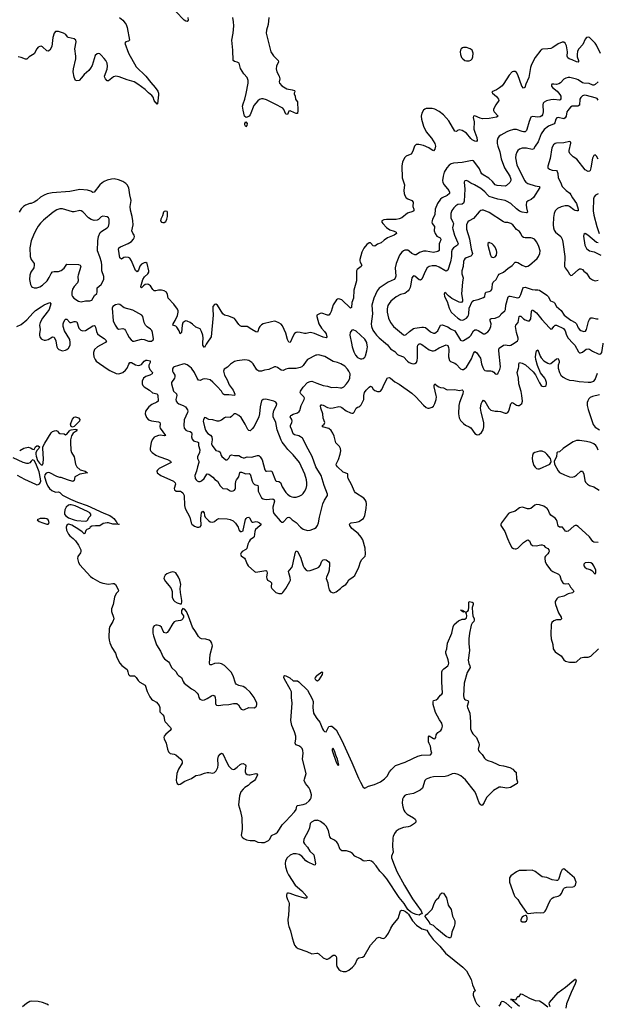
# Model space of a CAD drawing. Header units: inches. Extents: x 884691 to 1028259, y 526745 to 653629.
# Tile 116 of 241: x 955850 to 963919, y 610764 to 624518. Entities that reach past the tile are written whole.
import ezdxf

# ---------------------------------------------------------------- set-up
doc = ezdxf.new("R2010")
doc.units = ezdxf.units.IN
doc.header["$MEASUREMENT"] = 0
for name, color, linetype in [('A9651', 7, 'Continuous'), ('A9652', 7, 'Continuous'), ('A9661', 7, 'Continuous'), ('A9662', 7, 'Continuous')]:
    doc.layers.add(name, color=color, linetype=linetype)

msp = doc.modelspace()

# ---------------------------------------------------------------- linework, layer by layer
at = {"layer": 'A9651', "color": 6}
for points, elevation in [([(956361, 620000), (956370, 619946), (956377, 619930), (956398, 619910), (956450, 619893), (956490, 619902), (956510, 619911), (956530, 619928), (956553, 619970), (956556, 620000)], 2200), ([(957032, 620000), (956938, 619950), (956896, 619910), (956881, 619870), (956880, 619850), (956887, 619810), (956904, 619770), (956920, 619750), (957070, 619642), (957110, 619618), (957197, 619577), (957230, 619572), (957250, 619575), (957290, 619591), (957330, 619623), (957350, 619651), (957374, 619706), (957390, 619729), (957410, 619729), (957470, 619697), (957510, 619689), (957530, 619692), (957550, 619703), (957590, 619748), (957610, 619764), (957630, 619764), (957671, 619751), (957672, 619730), (957656, 619690), (957655, 619670), (957670, 619630), (957705, 619590), (957702, 619570), (957668, 619552), (957610, 619532), (957581, 619510), (957560, 619470), (957561, 619430), (957568, 619410), (957587, 619387), (957663, 619343), (957704, 619304), (957771, 619290), (957778, 619270), (957785, 619195), (957784, 619190), (957766, 619174), (957696, 619144), (957652, 619110), (957608, 619050), (957605, 619010), (957622, 618962), (957650, 618927), (957690, 618912), (957790, 618901), (957807, 618890), (957811, 618871), (957809, 618830), (957814, 618810), (957885, 618710), (957874, 618706), (957812, 618712), (957790, 618709), (957750, 618697), (957730, 618685), (957702, 618650), (957686, 618610), (957671, 618531), (957673, 618510), (957682, 618490), (957701, 618470), (957753, 618433), (957794, 618414), (957916, 618376), (957959, 618350), (957967, 618330), (957798, 618250), (957773, 618227), (957767, 618210), (957772, 618190), (957823, 618150), (958000, 618070), (958020, 618050), (958025, 618030), (958010, 617970), (958012, 617950), (958034, 617934), (958095, 617930), (958110, 617924), (958130, 617907), (958149, 617869), (958154, 617730), (958163, 617690), (958229, 617570), (958244, 617490), (958256, 617470), (958290, 617444), (958329, 617431), (958351, 617429), (958370, 617433), (958387, 617450), (958381, 617550), (958384, 617590), (958390, 617629), (958410, 617651), (958427, 617630), (958434, 617590), (958443, 617570), (958490, 617518), (958510, 617503), (958550, 617500), (958570, 617506), (958604, 617536), (958632, 617548), (958750, 617543), (958790, 617536), (958830, 617516), (958864, 617484), (958901, 617430), (958911, 617390), (958930, 617369), (958950, 617368), (958970, 617379), (958974, 617386), (959006, 617534), (959013, 617550), (959030, 617566), (959050, 617567), (959059, 617559), (959090, 617507), (959101, 617501), (959110, 617498), (959150, 617506), (959170, 617503), (959199, 617490), (959222, 617470), (959208, 617450), (959170, 617421), (959146, 617394), (959136, 617370), (959124, 617296), (959115, 617285), (959070, 617250), (959056, 617230), (959035, 617190), (959025, 617130), (959010, 617116), (958960, 617090), (958944, 617070), (958936, 617050), (958943, 617030), (958990, 616996), (959002, 616982), (959029, 616910), (959043, 616890), (959130, 616808), (959150, 616802), (959290, 616823), (959298, 616818), (959304, 616810), (959308, 616790), (959300, 616730), (959303, 616710), (959312, 616690), (959350, 616669), (959367, 616650), (959362, 616590), (959371, 616571), (959430, 616516), (959470, 616501), (959510, 616504), (959525, 616515), (959567, 616573), (959626, 616670), (959631, 616690), (959630, 616727), (959609, 616790), (959607, 616810), (959617, 616830), (959650, 616866), (959660, 616890), (959686, 616994), (959701, 617079), (959710, 617100), (959730, 617089), (959772, 617012), (959808, 616890), (959822, 616862), (959850, 616829), (959870, 616820), (959910, 616822), (960000, 616858)], 2200), ([(958463, 620000), (958454, 619986), (958430, 619940), (958409, 619970), (958407, 620000)], 2200), ([(960000, 619833), (959988, 619832), (959870, 619772), (959850, 619750), (959812, 619688), (959791, 619669), (959770, 619659), (959710, 619645), (959605, 619645), (959570, 619637), (959530, 619619), (959502, 619622), (959450, 619658), (959430, 619668), (959410, 619669), (959330, 619633), (959270, 619623), (959230, 619609), (959190, 619608), (959165, 619625), (959111, 619710), (959093, 619730), (959050, 619757), (959030, 619764), (958990, 619768), (958890, 619753), (958850, 619741), (958795, 619705), (958755, 619665), (958705, 619635), (958695, 619610), (958711, 619550), (958748, 619488), (958776, 619416), (958830, 619342), (958846, 619310), (958854, 619286), (958850, 619269), (958770, 619279), (958710, 619278), (958702, 619282), (958690, 619292), (958667, 619330), (958610, 619394), (958550, 619455), (958510, 619485), (958470, 619498), (958430, 619503), (958410, 619498), (958370, 619479), (958350, 619482), (958330, 619511), (958290, 619589), (958250, 619648), (958229, 619669), (958190, 619697), (958150, 619709), (958130, 619708), (958010, 619670), (957998, 619662), (957989, 619651), (957985, 619635), (957986, 619610), (957992, 619590), (958016, 619550), (958019, 619530), (958012, 619510), (957973, 619450), (957971, 619430), (957998, 619330), (958040, 619290), (958046, 619270), (958033, 619213), (958037, 619190), (958049, 619170), (958071, 619151), (958133, 619130), (958168, 619108), (958193, 619070), (958197, 619050), (958193, 619030), (958146, 618930), (958142, 618850), (958149, 618810), (958170, 618784), (958190, 618774), (958230, 618766), (958251, 618751), (958256, 618730), (958252, 618690), (958259, 618659), (958277, 618637), (958290, 618630), (958330, 618623), (958346, 618610), (958350, 618570), (958367, 618510), (958361, 618470), (958332, 618410), (958333, 618390), (958351, 618350), (958354, 618330), (958332, 618270), (958319, 618210), (958297, 618150), (958301, 618110), (958313, 618090), (958330, 618075), (958350, 618068), (958370, 618069), (958390, 618077), (958425, 618110), (958464, 618170), (958470, 618176), (958490, 618170), (958547, 618127), (958576, 618096), (958615, 618070), (958650, 618008), (958677, 617977), (958690, 617969), (958750, 617964), (958790, 617936), (958810, 617930), (958830, 617935), (958850, 617946), (958859, 617961), (958864, 617976), (958864, 618030), (958870, 618070), (958881, 618090), (958913, 618130), (958926, 618194), (958930, 618198), (958950, 618196), (959010, 618176), (959057, 618177), (959070, 618169), (959076, 618156), (959098, 618070), (959110, 618042), (959130, 618024), (959178, 618010), (959183, 617990), (959182, 617930), (959230, 617840), (959250, 617825), (959270, 617818), (959295, 617815), (959384, 617824), (959405, 617810), (959411, 617790), (959385, 617710), (959390, 617650), (959402, 617622), (959490, 617516), (959510, 617497), (959530, 617499), (959590, 617564), (959610, 617568), (959630, 617557), (959657, 617530), (959713, 617493), (959775, 617430), (959810, 617403), (959870, 617383), (959910, 617387), (959970, 617411), (959990, 617425), (960000, 617438)], 2300), ([(960000, 618248), (959987, 618270), (959938, 618418), (959852, 618572), (959821, 618641), (959800, 618670), (959773, 618693), (959750, 618703), (959690, 618717), (959670, 618734), (959653, 618790), (959632, 618830), (959632, 618850), (959652, 618890), (959657, 618910), (959651, 618931), (959630, 618970), (959638, 618990), (959645, 618995), (959670, 619008), (959733, 619027), (959755, 619045), (959762, 619058), (959780, 619130), (959826, 619210), (959829, 619230), (959821, 619250), (959778, 619290), (959769, 619310), (959772, 619330), (959810, 619386), (959870, 619448), (959910, 619465), (959930, 619467), (960000, 619441)], 2300), ([(955850, 618501), (955909, 618531), (955970, 618546), (955999, 618539), (956025, 618525), (956030, 618517), (956050, 618512), (956069, 618550), (956090, 618563), (956110, 618566), (956126, 618550), (956119, 618530), (956096, 618504), (956077, 618470), (956074, 618450), (956080, 618420), (956101, 618361), (956125, 618325), (956150, 618300), (956170, 618299), (956179, 618321), (956183, 618383), (956173, 618527), (956175, 618550), (956199, 618601), (956290, 618745), (956310, 618765), (956335, 618775), (956358, 618778), (956378, 618770), (956391, 618751), (956410, 618738), (956469, 618731), (956490, 618721), (956510, 618728), (956544, 618776), (956556, 618784), (956570, 618790), (956630, 618798), (956653, 618793), (956638, 618770), (956599, 618741), (956575, 618705), (956562, 618650), (956558, 618610), (956564, 618504), (956575, 618474), (956611, 618410), (956630, 618310), (956647, 618270), (956696, 618230), (956764, 618210), (956799, 618190), (956692, 618168), (956638, 618142), (956622, 618130), (956610, 618081), (956591, 618069), (956520, 618090), (956430, 618124), (956410, 618124), (956370, 618137), (956270, 618188), (956249, 618191), (956219, 618181), (956201, 618159), (956196, 618130), (956223, 618043), (956242, 618002), (956268, 617968), (956301, 617941), (956350, 617917), (956390, 617924), (956400, 617920), (956413, 617913), (956450, 617876), (956562, 617822), (956658, 617778), (956792, 617730), (957024, 617624), (957110, 617590), (957144, 617570), (957165, 617550), (957199, 617510), (957217, 617477), (957239, 617470), (957230, 617465), (957193, 617473), (957150, 617472), (957092, 617488), (957070, 617490), (957018, 617482), (956970, 617449), (956910, 617448), (956859, 617441), (956833, 617427), (956826, 617410), (956786, 617394), (956776, 617384), (956761, 617339), (956750, 617337), (956723, 617363), (956676, 617396), (956577, 617457), (956550, 617468), (956530, 617469), (956510, 617459), (956497, 617430), (956506, 617386), (956533, 617330), (956550, 617310), (956599, 617270), (956630, 617238), (956670, 617178), (956705, 617110), (956706, 617090), (956699, 617070), (956663, 617017), (956658, 616990), (956670, 616936), (956690, 616903), (956840, 616740), (956870, 616715), (956970, 616662), (957010, 616647), (957090, 616634), (957150, 616644), (957170, 616643), (957190, 616630), (957230, 616550), (957228, 616530), (957200, 616500), (957175, 616450), (957156, 616350), (957133, 616287), (957134, 616250), (957160, 616170), (957163, 616150), (957150, 616111), (957110, 616043), (957101, 616010), (957093, 615890), (957099, 615850), (957111, 615811), (957137, 615750), (957189, 615670), (957209, 615609), (957249, 615530), (957275, 615495), (957350, 615439), (957362, 615410), (957370, 615369), (957390, 615350), (957455, 615350), (957479, 615330), (957507, 615287), (957530, 615263), (957601, 615221), (957630, 615133), (957670, 615060), (957690, 615028), (957710, 615012), (957762, 614982), (957798, 614938), (957808, 614910), (957809, 614850), (957849, 614809), (957862, 614790), (957874, 614730), (957882, 614710), (957955, 614630), (957964, 614610), (957954, 614590), (957890, 614536), (957870, 614511), (957864, 614490), (957866, 614470), (957898, 614410), (957913, 614330), (957930, 614289), (957950, 614269), (958010, 614260), (958030, 614250), (958102, 614190), (958117, 614170), (958122, 614150), (958118, 614130), (958068, 614050), (958047, 613990), (958037, 613890), (958039, 613870), (958050, 613846), (958070, 613836), (958090, 613841), (958157, 613883), (958250, 613917), (958310, 613960), (958370, 613968), (958430, 613991), (958470, 614001), (958490, 614003), (958550, 613993), (958570, 614003), (958594, 614026), (958616, 614070), (958621, 614110), (958616, 614190), (958629, 614230), (958650, 614260), (958670, 614271), (958690, 614261), (958747, 614130), (958770, 614092), (958810, 614053), (958830, 614043), (958850, 614049), (958890, 614075), (958930, 614115), (958950, 614125), (958970, 614126), (959004, 614110), (959010, 614095), (958999, 614030), (959001, 614010), (959010, 613989), (959030, 613976), (959050, 613970), (959070, 613970), (959148, 613988), (959164, 613984), (959170, 613970), (959143, 613910), (959128, 613890), (959071, 613850), (959040, 613820), (958993, 613790), (958972, 613770), (958940, 613730), (958922, 613678), (958908, 613552), (958936, 613456), (958951, 613370), (958956, 613204), (958946, 613126), (958958, 613098), (958979, 613079), (959020, 613060), (959070, 613050), (959130, 613052), (959176, 613030), (959230, 613022), (959270, 613025), (959325, 613050), (959345, 613070), (959370, 613121), (959430, 613149), (959450, 613168), (959481, 613210), (959515, 613270), (959570, 613320), (959690, 613453), (959710, 613485), (959722, 613530), (959730, 613542), (959810, 613555), (959850, 613571), (959895, 613605), (959912, 613628), (959921, 613650), (959926, 613690), (959910, 613753), (959890, 613790), (959842, 613850), (959825, 613890), (959827, 613910), (959851, 613990), (959800, 614190), (959808, 614270), (959804, 614310), (959795, 614335), (959777, 614357), (959750, 614374), (959709, 614390), (959696, 614410), (959707, 614473), (959707, 614510), (959690, 614570), (959650, 614659), (959637, 614730), (959656, 614970), (959646, 615050), (959645, 615130), (959628, 615168), (959550, 615304), (959542, 615330), (959546, 615354), (959550, 615358), (959570, 615352), (959624, 615324), (959670, 615282), (959730, 615280), (959749, 615270), (959871, 615151), (959935, 615030), (959948, 614992), (959947, 614910), (959956, 614830), (959990, 614770), (960000, 614758)], 2100), ([(955814, 618154), (955919, 618099), (956070, 618028), (956090, 618022), (956110, 618025), (956126, 618034), (956138, 618050), (956144, 618070), (956142, 618102), (956120, 618200), (956077, 618317), (956050, 618361), (956030, 618368), (956010, 618351), (955994, 618326), (955970, 618316), (955950, 618317), (955899, 618330), (955758, 618398)], 2100), ([(960000, 615284), (959989, 615290), (959979, 615310), (959981, 615330), (960000, 615354)], 2100), ([(960000, 613333), (959967, 613330), (959925, 613310), (959909, 613290), (959897, 613230), (959884, 613190), (959820, 613070), (959817, 613030), (959830, 613003), (959870, 612959), (959902, 612902), (959957, 612850), (959964, 612830), (959981, 612730), (959979, 612710), (959970, 612705), (959870, 612752), (959846, 612770), (959790, 612833), (959754, 612854), (959710, 612867), (959670, 612865), (959630, 612846), (959586, 612810), (959561, 612770), (959557, 612730), (959564, 612684), (959586, 612610), (959607, 612570), (959698, 612430), (959791, 612351), (959862, 612270), (959861, 612250), (959855, 612245), (959830, 612244), (959703, 612283), (959627, 612313), (959603, 612317), (959590, 612316), (959582, 612310), (959576, 612290), (959578, 612270), (959590, 612230), (959610, 612190), (959614, 612170), (959603, 612010), (959594, 611950), (959599, 611890), (959609, 611850), (959634, 611790), (959656, 611690), (959678, 611618), (959690, 611590), (959710, 611563), (959742, 611542), (959861, 611501), (959930, 611469), (960000, 611476)], 2100), ([(956252, 610750), (956230, 610767), (956170, 610790), (956110, 610805), (956010, 610806), (955990, 610801), (955945, 610775), (955890, 610730)], 2100)]:
    msp.add_lwpolyline(points, dxfattribs=dict(at, elevation=elevation))
for points, elevation in [([(959290, 619219), (959250, 619213), (959230, 619195), (959208, 619112), (959202, 619010), (959191, 618970), (959126, 618834), (959099, 618801), (959070, 618776), (959050, 618778), (959035, 618795), (959000, 618870), (958942, 618962), (958910, 618991), (958870, 619010), (958850, 619012), (958835, 619005), (958810, 618974), (958790, 618961), (958730, 618965), (958710, 618958), (958670, 618924), (958630, 618910), (958610, 618910), (958550, 618928), (958490, 618934), (958465, 618945), (958450, 618957), (958430, 618963), (958417, 618930), (958415, 618910), (958430, 618830), (958445, 618785), (958459, 618759), (958479, 618739), (958516, 618716), (958532, 618692), (958538, 618650), (958531, 618591), (958539, 618570), (958590, 618502), (958631, 618491), (958650, 618478), (958666, 618430), (958676, 618416), (958730, 618371), (958750, 618369), (958770, 618391), (958790, 618430), (958810, 618440), (958850, 618431), (958910, 618428), (958950, 618405), (958970, 618398), (958990, 618399), (959030, 618413), (959090, 618407), (959170, 618430), (959190, 618428), (959210, 618410), (959235, 618370), (959273, 618230), (959290, 618213), (959300, 618210), (959350, 618215), (959371, 618211), (959423, 618083), (959433, 618073), (959470, 618066), (959494, 618054), (959519, 617990), (959570, 617912), (959589, 617890), (959630, 617860), (959650, 617851), (959673, 617847), (959710, 617850), (959756, 617864), (959790, 617882), (959810, 617899), (959830, 617927), (959851, 617970), (959860, 618010), (959863, 618050), (959856, 618090), (959832, 618170), (959757, 618330), (959670, 618439), (959595, 618515), (959556, 618570), (959516, 618616), (959502, 618642), (959447, 618790), (959427, 618890), (959392, 618970), (959390, 619010), (959401, 619059), (959439, 619130), (959441, 619150), (959430, 619175), (959402, 619190)], 2400), ([(956590, 618828), (956570, 618836), (956560, 618870), (956590, 618937), (956610, 618964), (956630, 618968), (956670, 618958), (956690, 618931), (956685, 618910), (956650, 618871), (956610, 618837)], 2100), ([(956550, 617742), (956530, 617737), (956501, 617710), (956481, 617670), (956474, 617630), (956478, 617610), (956490, 617592), (956530, 617557), (956611, 617529), (956650, 617520), (956766, 617514), (956790, 617519), (956802, 617530), (956818, 617562), (956844, 617590), (956843, 617610), (956828, 617630), (956799, 617650), (956625, 617725), (956570, 617741)], 2100), ([(956208, 617552), (956135, 617550), (956096, 617530), (956123, 617510), (956173, 617490), (956230, 617470), (956250, 617469), (956262, 617490), (956258, 617510), (956248, 617530), (956230, 617546)], 2100), ([(957990, 616804), (957950, 616795), (957905, 616775), (957883, 616757), (957866, 616730), (957865, 616710), (957888, 616670), (957940, 616610), (957966, 616570), (957978, 616530), (957982, 616450), (957997, 616410), (958018, 616390), (958050, 616372), (958090, 616357), (958110, 616359), (958116, 616384), (958115, 616405), (958095, 616515), (958094, 616570), (958099, 616630), (958088, 616690), (958069, 616730), (958029, 616790), (958010, 616801)], 2200), ([(958130, 616292), (958110, 616263), (958110, 616229), (958138, 616190), (958138, 616170), (958128, 616150), (958110, 616130), (958096, 616124), (958030, 616115), (958010, 616106), (957990, 616083), (957930, 615981), (957910, 615956), (957890, 615948), (957870, 615956), (957855, 615975), (957830, 616030), (957810, 616049), (957770, 616061), (957750, 616059), (957728, 616050), (957716, 616030), (957712, 616008), (957711, 615950), (957717, 615910), (957763, 615783), (957815, 615695), (957855, 615615), (957875, 615590), (957930, 615548), (957942, 615530), (957969, 615469), (958030, 615411), (958054, 615370), (958070, 615355), (958111, 615331), (958132, 615272), (958148, 615248), (958250, 615170), (958290, 615148), (958330, 615110), (958341, 615090), (958353, 615050), (958368, 615028), (958390, 615016), (958410, 615013), (958430, 615016), (958470, 615034), (958530, 615071), (958550, 615081), (958559, 615079), (958570, 615077), (958581, 615050), (958587, 615010), (958586, 614966), (958590, 614950), (958601, 614941), (958630, 614937), (958690, 614948), (958770, 614950), (958836, 614964), (958884, 614964), (958909, 614949), (958930, 614904), (958945, 614885), (958970, 614878), (958990, 614881), (959050, 614909), (959127, 614907), (959150, 614918), (959159, 614930), (959164, 614950), (959163, 614970), (959125, 615050), (959070, 615123), (959010, 615181), (958970, 615202), (958910, 615215), (958875, 615235), (958865, 615250), (958830, 615350), (958804, 615404), (958710, 615496), (958670, 615521), (958630, 615531), (958570, 615526), (958528, 615508), (958510, 615506), (958506, 615510), (958500, 615530), (958513, 615650), (958545, 615770), (958536, 615810), (958522, 615830), (958495, 615850), (958450, 615863), (958390, 615867), (958370, 615880), (958350, 615902), (958308, 615970), (958264, 616030), (958210, 616185), (958178, 616250), (958150, 616284)], 2200)]:
    msp.add_lwpolyline(points, close=True, dxfattribs=dict(at, elevation=elevation))
at = {"layer": 'A9652', "color": 6}
for points, elevation in [([(958197, 624550), (958202, 624510), (958190, 624492), (958170, 624497), (958146, 624510), (958030, 624630)], 2100), ([(957244, 624550), (957290, 624511), (957322, 624470), (957336, 624450), (957350, 624410), (957383, 624230), (957370, 624219), (957331, 624209), (957319, 624190), (957368, 624050), (957479, 623859), (957614, 623730), (957681, 623641), (957744, 623570), (957780, 623520), (957789, 623490), (957789, 623470), (957776, 623344), (957770, 623339), (957757, 623357), (957750, 623358), (957730, 623387), (957715, 623435), (957698, 623458), (957650, 623496), (957603, 623543), (957499, 623619), (957450, 623648), (957350, 623677), (957239, 623719), (957193, 623727), (957161, 623719), (957090, 623664), (957070, 623665), (957047, 623690), (957039, 623710), (957037, 623730), (957070, 623829), (957076, 623870), (957072, 623910), (957053, 623950), (957030, 623978), (956990, 624022), (956970, 624039), (956950, 624046), (956930, 624042), (956904, 624016), (956862, 623878), (956840, 623840), (956814, 623806), (956750, 623751), (956715, 623705), (956679, 623670), (956650, 623662), (956630, 623670), (956610, 623713), (956599, 623790), (956603, 623830), (956633, 623970), (956633, 624010), (956622, 624110), (956640, 624210), (956636, 624230), (956609, 624250), (956529, 624269), (956518, 624278), (956495, 624310), (956460, 624330), (956390, 624354), (956350, 624351), (956330, 624329), (956311, 624270), (956298, 624142), (956270, 624093), (956250, 624079), (956230, 624083), (956170, 624138), (956150, 624146), (956130, 624145), (956110, 624134), (956090, 624112), (956050, 624042), (955983, 623997), (955950, 623966), (955930, 623966), (955870, 623989), (955830, 623999)], 2100), ([(959330, 624550), (959320, 624450), (959297, 624370), (959294, 624330), (959359, 624070), (959394, 624014), (959460, 623950), (959465, 623930), (959437, 623870), (959434, 623830), (959443, 623790), (959476, 623730), (959482, 623690), (959477, 623650), (959481, 623630), (959514, 623594), (959583, 623550), (959658, 623538), (959687, 623527), (959695, 623510), (959683, 623490), (959683, 623483), (959696, 623450), (959701, 623410), (959710, 623392), (959731, 623370), (959736, 623250), (959730, 623209), (959710, 623209), (959690, 623216), (959630, 623245), (959610, 623239), (959590, 623195), (959570, 623199), (959542, 623262), (959524, 623284), (959420, 623340), (959298, 623398), (959250, 623414), (959230, 623413), (959199, 623401), (959177, 623383), (959123, 623317), (959071, 623190), (959057, 623170), (959030, 623154), (959013, 623153), (958990, 623170), (958970, 623255), (958964, 623310), (958970, 623343), (958993, 623407), (959014, 623486), (959043, 623630), (959043, 623670), (959030, 623710), (958983, 623763), (958935, 623835), (958916, 623910), (958890, 623926), (958850, 623932), (958830, 623950), (958829, 624090), (958813, 624230), (958832, 624330), (958840, 624430), (958839, 624490), (958826, 624550)], 2100), ([(958407, 620000), (958407, 620007), (958414, 620070), (958410, 620110), (958390, 620164), (958370, 620199), (958350, 620211), (958310, 620224), (958266, 620266), (958230, 620289), (958190, 620307), (958170, 620309), (958150, 620302), (958130, 620283), (958118, 620250), (958110, 620147), (958090, 620131), (958076, 620170), (958045, 620225), (958030, 620239), (957988, 620250), (957992, 620270), (958023, 620317), (958054, 620386), (958064, 620430), (958062, 620450), (958053, 620473), (958005, 620545), (957926, 620626), (957917, 620677), (957899, 620710), (957869, 620730), (957830, 620741), (957790, 620741), (957750, 620729), (957730, 620730), (957708, 620748), (957679, 620799), (957650, 620821), (957630, 620824), (957603, 620817), (957580, 620800), (957550, 620770), (957542, 620782), (957540, 620790), (957571, 620890), (957595, 620925), (957642, 620970), (957653, 620990), (957655, 621010), (957630, 621114), (957610, 621127), (957590, 621122), (957550, 621101), (957530, 621075), (957510, 621020), (957490, 620997), (957470, 621012), (957411, 621151), (957387, 621187), (957370, 621197), (957330, 621202), (957304, 621196), (957270, 621174), (957250, 621193), (957229, 621310), (957237, 621330), (957256, 621344), (957367, 621390), (957410, 621419), (957441, 621450), (957450, 621470), (957453, 621490), (957450, 621510), (957430, 621535), (957418, 621570), (957434, 621650), (957431, 621709), (957422, 621770), (957396, 621856), (957393, 621910), (957407, 621990), (957387, 622070), (957373, 622170), (957352, 622210), (957331, 622231), (957290, 622256), (957230, 622280), (957170, 622293), (957132, 622292), (957070, 622275), (957030, 622259), (957000, 622240), (956969, 622211), (956890, 622109), (956870, 622104), (956842, 622122), (956797, 622137), (956690, 622145), (956550, 622120), (956303, 622097), (956236, 622084), (956194, 622066), (956142, 622038), (956090, 621994), (956050, 621968), (956010, 621949), (955991, 621949), (955931, 621929), (955902, 621910), (955870, 621878), (955841, 621830)], 2200), ([(955810, 620230), (955870, 620259), (955950, 620326), (956036, 620424), (956070, 620454), (956150, 620505), (956190, 620536), (956270, 620568), (956284, 620550), (956260, 620470), (956234, 620430), (956168, 620350), (956136, 620290), (956129, 620250), (956135, 620190), (956125, 620130), (956127, 620107), (956132, 620090), (956150, 620062), (956170, 620049), (956190, 620043), (956210, 620041), (956250, 620051), (956310, 620087), (956330, 620082), (956356, 620030), (956361, 620000)], 2200), ([(960000, 620119), (959970, 620132), (959930, 620144), (959910, 620146), (959850, 620132), (959830, 620132), (959770, 620150), (959730, 620153), (959710, 620149), (959690, 620133), (959670, 620100), (959630, 620010), (959610, 620015), (959590, 620050), (959570, 620138), (959522, 620242), (959504, 620264), (959470, 620285), (959430, 620303), (959410, 620305), (959370, 620299), (959252, 620268), (959230, 620257), (959203, 620230), (959192, 620210), (959178, 620162), (959170, 620153), (959150, 620159), (959091, 620190), (959030, 620230), (959010, 620234), (958950, 620230), (958930, 620242), (958910, 620262), (958867, 620327), (958850, 620343), (958770, 620377), (958710, 620391), (958686, 620410), (958613, 620530), (958590, 620542), (958570, 620538), (958549, 620510), (958546, 620470), (958551, 620390), (958523, 620090), (958463, 620000)], 2200), ([(956556, 620000), (956557, 620010), (956549, 620050), (956476, 620170), (956458, 620230), (956458, 620270), (956465, 620295), (956485, 620330), (956490, 620336), (956496, 620336), (956510, 620333), (956550, 620289), (956570, 620288), (956610, 620301), (956630, 620302), (956650, 620295), (956677, 620210), (956702, 620182), (956730, 620171), (956770, 620175), (956870, 620243), (956890, 620248), (956900, 620240), (956910, 620225), (956924, 620164), (956938, 620130), (956964, 620104), (957030, 620066), (957063, 620030), (957051, 620010), (957032, 620000)], 2200)]:
    msp.add_lwpolyline(points, dxfattribs=dict(at, elevation=elevation))
for points, elevation in [([(959010, 623022), (958994, 623050), (958993, 623070), (959010, 623091), (959027, 623070), (959022, 623038)], 2100), ([(956450, 621875), (956410, 621874), (956370, 621864), (956316, 621830), (956182, 621718), (956143, 621677), (956108, 621632), (956070, 621568), (956041, 621510), (956011, 621430), (955992, 621330), (955995, 621210), (956010, 621170), (956050, 621111), (956054, 621090), (956046, 621050), (956005, 620990), (955991, 620950), (955988, 620890), (955999, 620819), (956013, 620793), (956030, 620780), (956050, 620774), (956090, 620772), (956130, 620784), (956169, 620811), (956233, 620870), (956264, 620916), (956290, 620974), (956310, 620997), (956330, 621002), (956390, 621001), (956430, 621015), (956473, 621047), (956497, 621090), (956510, 621104), (956670, 621099), (956695, 621090), (956706, 621070), (956667, 620950), (956664, 620930), (956668, 620870), (956658, 620842), (956611, 620790), (956590, 620752), (956578, 620710), (956578, 620670), (956586, 620650), (956605, 620630), (956670, 620587), (956690, 620579), (956710, 620578), (956770, 620589), (956830, 620590), (956859, 620601), (956897, 620663), (956927, 620693), (956934, 620710), (956930, 620750), (956933, 620770), (956990, 620819), (957025, 620890), (957025, 620930), (956998, 621010), (956997, 621090), (956991, 621130), (956970, 621206), (956936, 621290), (956943, 621430), (956952, 621490), (956976, 621544), (956996, 621564), (957071, 621609), (957092, 621630), (957102, 621670), (957101, 621730), (957090, 621750), (957070, 621762), (957010, 621771), (956990, 621763), (956951, 621729), (956930, 621716), (956890, 621715), (956850, 621729), (956812, 621752), (956730, 621836), (956710, 621849), (956690, 621852), (956610, 621834), (956590, 621836)], 2300), ([(957890, 621845), (957870, 621840), (957857, 621830), (957843, 621777), (957823, 621730), (957819, 621710), (957830, 621689), (957850, 621683), (957870, 621687), (957890, 621700), (957898, 621710), (957906, 621730), (957915, 621770), (957917, 621830), (957910, 621837)], 2200), ([(957230, 620545), (957187, 620533), (957149, 620511), (957141, 620490), (957155, 620310), (957182, 620250), (957210, 620207), (957230, 620196), (957290, 620202), (957316, 620196), (957330, 620178), (957350, 620128), (957379, 620079), (957406, 620046), (957430, 620029), (957450, 620026), (957550, 620055), (957590, 620049), (957650, 620028), (957670, 620025), (957690, 620028), (957715, 620045), (957720, 620060), (957705, 620150), (957695, 620175), (957677, 620197), (957629, 620229), (957607, 620250), (957588, 620290), (957572, 620370), (957555, 620390), (957430, 620458), (957311, 620491), (957250, 620538)], 2300)]:
    msp.add_lwpolyline(points, close=True, dxfattribs=dict(at, elevation=elevation))
at = {"layer": 'A9661', "color": 6}
for points, elevation in [([(960000, 616858), (960029, 616870), (960048, 616892), (960070, 616953), (960090, 616973), (960110, 616975), (960130, 616971), (960170, 616944), (960178, 616930), (960180, 616910), (960172, 616828), (960164, 616796), (960136, 616730), (960133, 616710), (960154, 616650), (960157, 616610), (960172, 616552), (960190, 616527), (960230, 616511), (960250, 616514), (960270, 616526), (960330, 616570), (960360, 616600), (960405, 616630), (960425, 616650), (960450, 616693), (960510, 616735), (960530, 616756), (960588, 616872), (960610, 616944), (960630, 616979), (960676, 617024), (960683, 617050), (960677, 617137), (960642, 617250), (960622, 617290), (960580, 617340), (960488, 617410), (960463, 617450), (960459, 617470), (960470, 617486), (960480, 617490), (960550, 617497), (960590, 617506), (960651, 617550), (960671, 617590), (960690, 617690), (960694, 617754), (960688, 617788), (960678, 617810), (960656, 617836), (960540, 617910), (960526, 617926), (960484, 618024), (960438, 618110), (960432, 618130), (960432, 618172), (960370, 618195), (960291, 618270), (960276, 618290), (960272, 618310), (960304, 618376), (960327, 618450), (960335, 618495), (960332, 618530), (960318, 618558), (960268, 618608), (960241, 618701), (960223, 618743), (960200, 618780), (960168, 618808), (960078, 618830), (960082, 618850), (960104, 618870), (960112, 618890), (960090, 618950), (960083, 619010), (960056, 619090), (960054, 619126), (960063, 619137), (960070, 619140), (960090, 619135), (960150, 619099), (960190, 619091), (960230, 619094), (960310, 619114), (960330, 619112), (960350, 619102), (960410, 619053), (960473, 619027), (960490, 619022), (960510, 619023), (960524, 619036), (960550, 619093), (960570, 619107), (960590, 619110), (960602, 619118), (960621, 619139), (960657, 619210), (960659, 619270), (960669, 619310), (960690, 619342), (960730, 619386), (960750, 619398), (960770, 619387), (960790, 619355), (960810, 619336), (960850, 619322), (960876, 619324), (960890, 619331), (960910, 619353), (960944, 619436), (960987, 619513), (961010, 619519), (961030, 619509), (961090, 619460), (961150, 619425), (961330, 619300), (961386, 619250), (961490, 619132), (961530, 619101), (961550, 619092), (961570, 619090), (961610, 619103), (961630, 619121), (961650, 619155), (961668, 619210), (961672, 619248), (961669, 619270), (961640, 619390), (961639, 619410), (961650, 619433), (961682, 619402), (961704, 619390), (961730, 619381), (961770, 619377), (961811, 619351), (961826, 619346), (961930, 619350), (961990, 619338), (962030, 619345), (962040, 619340), (962047, 619327), (962041, 619290), (961992, 619170), (961984, 619130), (961980, 619010), (961990, 618956), (962010, 618919), (962050, 618877), (962076, 618856), (962130, 618829), (962150, 618815), (962210, 618736), (962230, 618723), (962250, 618720), (962270, 618724), (962299, 618750), (962323, 618790), (962334, 618830), (962335, 618890), (962296, 619036), (962289, 619090), (962298, 619150), (962310, 619180), (962330, 619201), (962350, 619187), (962402, 619090), (962430, 619063), (962490, 619047), (962530, 619050), (962566, 619046), (962630, 619022), (962650, 619022), (962670, 619033), (962677, 619043), (962690, 619070), (962709, 619151), (962730, 619170), (962750, 619163), (962790, 619133), (962810, 619127), (962830, 619130), (962843, 619137), (962863, 619157), (962873, 619190), (962867, 619270), (962855, 619325), (962821, 619430), (962816, 619510), (962800, 619590), (962819, 619650), (962823, 619670), (962821, 619710), (962830, 619728), (962870, 619718), (962915, 619695), (963021, 619601), (963056, 619556), (963110, 619447), (963137, 619410), (963150, 619400), (963170, 619394), (963190, 619397), (963203, 619410), (963209, 619430), (963208, 619450), (963197, 619490), (963188, 619510), (963142, 619562), (963126, 619586), (963085, 619685), (963058, 619770), (963057, 619810), (963065, 619875), (963070, 619893), (963090, 619906), (963119, 619819), (963133, 619793), (963170, 619752), (963230, 619718), (963250, 619711), (963270, 619714), (963350, 619782), (963370, 619785), (963384, 619750), (963385, 619730), (963374, 619690), (963371, 619650), (963390, 619588), (963410, 619554), (963443, 619523), (963482, 619502), (963530, 619484), (963590, 619479), (963665, 619465), (963790, 619453), (963830, 619454), (963869, 619470), (963889, 619490), (963922, 619578)], 2200), ([(960483, 620000), (960493, 619950), (960518, 619878), (960541, 619830), (960570, 619798), (960610, 619781), (960630, 619781), (960650, 619787), (960670, 619805), (960679, 619821), (960701, 619890), (960709, 619950), (960700, 620000)], 2300), ([(960960, 620000), (960990, 619974), (961030, 619920), (961090, 619885), (961130, 619843), (961148, 619830), (961210, 619810), (961267, 619747), (961290, 619730), (961330, 619714), (961350, 619712), (961370, 619715), (961394, 619730), (961403, 619757), (961407, 619793), (961405, 619950), (961411, 619970), (961430, 619992), (961450, 619991), (961470, 619980), (961570, 619904), (961610, 619890), (961630, 619891), (961650, 619898), (961710, 619934), (961810, 619974), (961830, 619965), (961840, 619940), (961844, 619910), (961839, 619810), (961856, 619756), (961870, 619741), (961930, 619719), (961947, 619707), (962010, 619639), (962030, 619630), (962050, 619632), (962070, 619643), (962090, 619662), (962160, 619780), (962190, 619857), (962210, 619883), (962230, 619868), (962287, 619790), (962301, 619710), (962318, 619658), (962335, 619630), (962350, 619617), (962370, 619612), (962430, 619613), (962450, 619607), (962474, 619594), (962490, 619573), (962510, 619564), (962529, 619571), (962536, 619584), (962556, 619630), (962565, 619670), (962542, 619890), (962542, 619910), (962550, 619930), (962610, 619973), (962630, 619977), (962690, 619965), (962710, 619971), (962757, 620000)], 2300), ([(963575, 620000), (963603, 619970), (963658, 619878), (963670, 619866), (963684, 619864), (963710, 619873), (963763, 619917), (963790, 619922), (963810, 619917), (963850, 619887), (963930, 619852), (963950, 619845), (963970, 619848), (963980, 619870), (963999, 619990), (963999, 620000)], 2300), ([(960000, 619441), (960090, 619407), (960150, 619399), (960190, 619385), (960210, 619381), (960270, 619383), (960330, 619373), (960350, 619376), (960376, 619390), (960416, 619430), (960445, 619470), (960461, 619510), (960466, 619570), (960450, 619610), (960430, 619638), (960390, 619676), (960334, 619710), (960290, 619728), (960230, 619745), (960113, 619813), (960026, 619834), (960000, 619833)], 2300), ([(963950, 619278), (963850, 619256), (963819, 619241), (963799, 619221), (963785, 619195), (963778, 619170), (963777, 619130), (963790, 619074), (963861, 618861), (963888, 618828), (963950, 618787)], 2200), ([(963930, 618505), (963912, 618550), (963899, 618570), (963870, 618593), (963827, 618610), (963770, 618624), (963670, 618641), (963630, 618639), (963581, 618619), (963530, 618589), (963442, 618530), (963390, 618479), (963362, 618478), (963352, 618468), (963348, 618410), (963318, 618350), (963319, 618310), (963374, 618214), (963393, 618193), (963459, 618159), (963530, 618133), (963570, 618129), (963602, 618138), (963627, 618153), (963690, 618212), (963710, 618211), (963731, 618170), (963743, 618083), (963756, 618056), (963780, 618030), (963810, 618013), (963870, 617993), (963944, 617944)], 2200), ([(960000, 617438), (960010, 617452), (960022, 617490), (960037, 617570), (960087, 617753), (960110, 617808), (960149, 617870), (960151, 617890), (960103, 618010), (960060, 618150), (960000, 618248)], 2300), ([(963930, 617214), (963870, 617221), (963858, 617230), (963810, 617296), (963650, 617438), (963630, 617450), (963610, 617453), (963590, 617442), (963510, 617371), (963490, 617367), (963475, 617375), (963459, 617390), (963431, 617431), (963390, 617429), (963370, 617443), (963359, 617510), (963350, 617533), (963330, 617555), (963270, 617597), (963250, 617625), (963231, 617670), (963217, 617690), (963193, 617710), (963170, 617722), (963110, 617741), (963070, 617744), (963044, 617736), (962990, 617691), (962970, 617685), (962945, 617685), (962890, 617704), (962870, 617706), (962830, 617697), (962770, 617653), (962696, 617630), (962680, 617620), (962579, 617490), (962570, 617470), (962572, 617450), (962628, 617368), (962663, 617270), (962696, 617196), (962727, 617147), (962749, 617129), (962770, 617125), (962787, 617127), (962810, 617137), (962890, 617217), (962930, 617244), (962950, 617250), (962970, 617238), (962991, 617191), (963013, 617173), (963066, 617166), (963130, 617181), (963150, 617181), (963170, 617171), (963193, 617150), (963230, 617130), (963243, 617110), (963245, 617090), (963242, 617078), (963230, 617058), (963196, 617024), (963188, 617010), (963184, 616990), (963189, 616950), (963209, 616909), (963270, 616830), (963296, 616810), (963375, 616770), (963394, 616754), (963415, 616690), (963439, 616650), (963450, 616642), (963470, 616637), (963510, 616640), (963527, 616630), (963543, 616590), (963581, 616550), (963593, 616530), (963572, 616510), (963510, 616497), (963450, 616467), (963374, 616446), (963352, 616428), (963331, 616390), (963329, 616370), (963333, 616350), (963379, 616230), (963412, 616170), (963417, 616150), (963410, 616138), (963404, 616136), (963350, 616134), (963310, 616120), (963285, 616095), (963274, 616070), (963269, 615931), (963273, 615870), (963296, 615790), (963304, 615730), (963329, 615689), (963362, 615662), (963412, 615632), (963450, 615576), (963477, 615557), (963530, 615542), (963610, 615542), (963630, 615550), (963690, 615602), (963707, 615610), (963730, 615613), (963790, 615611), (963830, 615628), (963936, 615730)], 2200), ([(960000, 614758), (960045, 614705), (960082, 614610), (960095, 614590), (960110, 614575), (960132, 614568), (960163, 614637), (960170, 614645), (960190, 614651), (960210, 614651), (960270, 614597), (960350, 614451), (960490, 614141), (960582, 613922), (960610, 613865), (960650, 613798), (960670, 613782), (960724, 613810), (960807, 613833), (960890, 613873), (960947, 613913), (960984, 613950), (961016, 614010), (961039, 614041), (961079, 614081), (961102, 614098), (961233, 614147), (961344, 614196), (961410, 614232), (961462, 614242), (961588, 614248), (961609, 614270), (961598, 614298), (961590, 614370), (961569, 614409), (961562, 614430), (961559, 614501), (961570, 614515), (961630, 614475), (961650, 614473), (961664, 614490), (961670, 614530), (961676, 614544), (961690, 614561), (961733, 614590), (961746, 614610), (961757, 614650), (961749, 614689), (961716, 614736), (961661, 614841), (961626, 614950), (961624, 614990), (961632, 615008), (961670, 615017), (961690, 615034), (961730, 615083), (961746, 615094), (961755, 615110), (961746, 615270), (961748, 615410), (961758, 615430), (961774, 615450), (961830, 615491), (961840, 615510), (961844, 615530), (961835, 615575), (961804, 615670), (961804, 615690), (961816, 615730), (961825, 615810), (961887, 615950), (961905, 616035), (961918, 616070), (961980, 616120), (962030, 616142), (962070, 616145), (962090, 616164), (962096, 616190), (962090, 616218), (962078, 616230), (962082, 616238), (962090, 616238), (962094, 616246), (962110, 616254), (962119, 616270), (962125, 616310), (962123, 616377), (962130, 616390), (962170, 616379), (962184, 616370), (962184, 616350), (962173, 616307), (962174, 616230), (962180, 616190), (962198, 616150), (962201, 616130), (962193, 616110), (962172, 616088), (962159, 616061), (962132, 615948), (962123, 615870), (962123, 615803), (962133, 615707), (962117, 615570), (962126, 615526), (962140, 615490), (962141, 615470), (962099, 615401), (962061, 615250), (962051, 615071), (962053, 615050), (962064, 615024), (962076, 615016), (962110, 615006), (962119, 614990), (962101, 614930), (962104, 614910), (962130, 614854), (962136, 614830), (962148, 614710), (962147, 614610), (962165, 614565), (962182, 614542), (962230, 614491), (962265, 614410), (962268, 614390), (962255, 614330), (962260, 614310), (962272, 614290), (962312, 614252), (962343, 614203), (962363, 614183), (962390, 614168), (962450, 614149), (962518, 614118), (962550, 614106), (962610, 614096), (962698, 614070), (962737, 614050), (962762, 614022), (962787, 614007), (962792, 613912), (962802, 613870), (962799, 613850), (962708, 613792), (962656, 613784), (962570, 613796), (962550, 613795), (962471, 613748), (962370, 613652), (962339, 613581), (962310, 613542), (962290, 613549), (962270, 613577), (962220, 613710), (962202, 613742), (962077, 613897), (962013, 613953), (961974, 613974), (961930, 613986), (961890, 613985), (961830, 613954), (961795, 613945), (961630, 613940), (961590, 613934), (961550, 613920), (961530, 613909), (961509, 613890), (961475, 613785), (961446, 613754), (961353, 613707), (961250, 613690), (961230, 613679), (961210, 613658), (961198, 613630), (961195, 613575), (961201, 613521), (961217, 613477), (961232, 613450), (961261, 613421), (961353, 613370), (961376, 613350), (961386, 613330), (961384, 613310), (961367, 613290), (961310, 613250), (961279, 613241), (961210, 613232), (961150, 613210), (961110, 613180), (961086, 613150), (961065, 613110), (961062, 613090), (961059, 612970), (961067, 612890), (961045, 612835), (961045, 612810), (961080, 612710), (961120, 612620), (961225, 612425), (961338, 612238), (961458, 612070), (961471, 612029), (961450, 612022), (961430, 612009), (961390, 612017), (961352, 612032), (961310, 612054), (961270, 612090), (961219, 612170), (961150, 612255), (960977, 612517), (960934, 612574), (960883, 612623), (960830, 612700), (960790, 612745), (960763, 612763), (960730, 612773), (960670, 612762), (960650, 612767), (960610, 612794), (960534, 612834), (960501, 612870), (960472, 612890), (960414, 612906), (960348, 612908), (960328, 612928), (960296, 613010), (960282, 613030), (960250, 613058), (960202, 613082), (960182, 613102), (960164, 613190), (960131, 613250), (960110, 613275), (960050, 613319), (960010, 613334), (960000, 613333)], 2100), ([(960000, 615354), (960003, 615357), (960070, 615410), (960078, 615398), (960074, 615370), (960030, 615294), (960010, 615278), (960000, 615284)], 2100), ([(960000, 611476), (960010, 611477), (960030, 611471), (960090, 611415), (960130, 611396), (960150, 611396), (960170, 611404), (960230, 611451), (960251, 611451), (960270, 611430), (960274, 611414), (960276, 611316), (960282, 611290), (960308, 611250), (960338, 611230), (960370, 611221), (960410, 611223), (960450, 611241), (960499, 611281), (960535, 611325), (960570, 611397), (960590, 611411), (960639, 611421), (960664, 611436), (960749, 611590), (960846, 611694), (960870, 611700), (960910, 611686), (960930, 611684), (960950, 611691), (960970, 611710), (961003, 611757), (961034, 611826), (961064, 611876), (961136, 611964), (961170, 612068), (961190, 612080), (961210, 612076), (961241, 612061), (961263, 612043), (961281, 612021), (961337, 611930), (961392, 611870), (961470, 611817), (961537, 611797), (961570, 611742), (961628, 611670), (961717, 611577), (961800, 611480), (962041, 611281), (962093, 611230), (962156, 611110), (962174, 611034), (962211, 610950), (962190, 610934), (962184, 610910), (962186, 610890), (962215, 610810), (962233, 610773), (962278, 610730)], 2100), ([(963261, 610730), (963248, 610770), (963252, 610790), (963370, 610929), (963476, 611004), (963590, 611103), (963610, 611117), (963616, 611116), (963622, 611090), (963611, 611050), (963556, 610930), (963490, 610770), (963478, 610710)], 2100), ([(962832, 610732), (962738, 610810), (962738, 610818), (962729, 610829), (962711, 610829), (962707, 610833), (962751, 610831), (962765, 610825), (962786, 610830), (962798, 610862), (962809, 610871), (962828, 610872), (962850, 610911), (962870, 610906), (962971, 610850), (963050, 610815), (963110, 610811), (963150, 610787), (963230, 610726)], 2100), ([(962550, 610738), (962570, 610770), (962572, 610788), (962590, 610806), (962610, 610802), (962643, 610783), (962726, 610710)], 2100)]:
    msp.add_lwpolyline(points, dxfattribs=dict(at, elevation=elevation))
for points, elevation in [([(963150, 618491), (963110, 618490), (963046, 618474), (963024, 618456), (963012, 618428), (963009, 618391), (963013, 618350), (963031, 618290), (963050, 618265), (963070, 618249), (963090, 618243), (963110, 618244), (963257, 618310), (963272, 618330), (963274, 618346), (963271, 618370), (963263, 618390), (963216, 618450), (963190, 618473)], 2200), ([(963790, 616937), (963751, 616929), (963730, 616911), (963729, 616890), (963743, 616870), (963770, 616852), (963817, 616837), (963844, 616824), (963890, 616774), (963899, 616790), (963897, 616830), (963869, 616890), (963850, 616915), (963829, 616930)], 2300), ([(962042, 616262), (962050, 616262), (962055, 616255), (962070, 616250), (962074, 616246), (962070, 616246), (962050, 616242), (962030, 616249), (962026, 616266), (962009, 616270), (962034, 616270)], 2100), ([(960230, 614338), (960224, 614336), (960215, 614330), (960216, 614310), (960270, 614144), (960290, 614109), (960310, 614105), (960290, 614189), (960266, 614246), (960250, 614303)], 2100), ([(963450, 612654), (963430, 612647), (963411, 612609), (963375, 612505), (963365, 612495), (963350, 612491), (963290, 612501), (963213, 612533), (963150, 612546), (963111, 612570), (963050, 612618), (963010, 612639), (962930, 612633), (962828, 612632), (962790, 612613), (962710, 612557), (962694, 612530), (962691, 612470), (962756, 612290), (962769, 612269), (962809, 612229), (962843, 612170), (962930, 612046), (962938, 612038), (962954, 612034), (963070, 612044), (963130, 612040), (963170, 612048), (963190, 612064), (963201, 612079), (963250, 612196), (963270, 612228), (963290, 612247), (963310, 612259), (963370, 612274), (963402, 612290), (963421, 612310), (963445, 612375), (963461, 612390), (963490, 612398), (963575, 612405), (963594, 612410), (963602, 612418), (963613, 612430), (963624, 612470), (963601, 612530), (963470, 612642)], 2200), ([(961870, 611690), (961850, 611690), (961810, 611713), (961679, 611819), (961630, 611865), (961582, 611882), (961570, 611918), (961515, 611990), (961517, 612010), (961550, 612030), (961610, 612093), (961628, 612130), (961641, 612170), (961670, 612223), (961703, 612257), (961730, 612305), (961750, 612322), (961770, 612315), (961813, 612250), (961837, 612150), (961879, 612090), (961897, 611997), (961930, 611930), (961929, 611890), (961920, 611850), (961887, 611770), (961878, 611710)], 2100), ([(962926, 612006), (962910, 612006), (962890, 611995), (962870, 611979), (962850, 611950), (962852, 611930), (962870, 611916), (962910, 611917), (962930, 611929), (962939, 611950), (962941, 611970), (962935, 611995)], 2200)]:
    msp.add_lwpolyline(points, close=True, dxfattribs=dict(at, elevation=elevation))
at = {"layer": 'A9662', "color": 6}
for points, elevation in [([(963965, 624045), (963910, 624162), (963890, 624190), (963810, 624267), (963790, 624273), (963770, 624268), (963750, 624247), (963715, 624170), (963662, 624110), (963643, 624077), (963636, 624030), (963640, 624000), (963656, 623950), (963656, 623930), (963650, 623926), (963630, 623930), (963570, 623957), (963525, 623970), (963505, 623985), (963500, 624010), (963501, 624070), (963491, 624151), (963472, 624190), (963450, 624203), (963430, 624205), (963370, 624181), (963296, 624130), (963270, 624117), (963229, 624109), (963154, 624106), (963139, 624101), (963128, 624092), (963050, 623990), (962998, 623890), (962987, 623850), (962962, 623710), (962921, 623619), (962905, 623570), (962890, 623563), (962867, 623590), (962810, 623746), (962790, 623780), (962770, 623795), (962750, 623796), (962730, 623788), (962690, 623744), (962615, 623625), (962590, 623596), (962554, 623566), (962510, 623539), (962444, 623510), (962455, 623490), (962510, 623446), (962540, 623410), (962542, 623390), (962500, 623330), (962470, 623270), (962468, 623250), (962478, 623230), (962536, 623170), (962510, 623157), (962410, 623139), (962315, 623135), (962281, 623141), (962210, 623174), (962188, 623172), (962186, 623150), (962201, 623090), (962195, 622990), (962206, 622946), (962237, 622870), (962239, 622830), (962230, 622818), (962210, 622820), (962170, 622841), (962150, 622857), (962091, 622931), (962030, 622968), (961990, 622980), (961968, 622972), (961950, 622954), (961930, 622961), (961847, 623107), (961770, 623188), (961710, 623236), (961650, 623267), (961610, 623276), (961530, 623275), (961510, 623269), (961490, 623254), (961466, 623214), (961460, 623170), (961465, 623130), (961491, 623030), (961529, 622950), (961603, 622863), (961650, 622790), (961658, 622750), (961650, 622710), (961630, 622688), (961610, 622693), (961566, 622730), (961490, 622760), (961426, 622774), (961387, 622773), (961367, 622753), (961341, 622679), (961319, 622641), (961307, 622633), (961250, 622610), (961229, 622591), (961200, 622530), (961187, 622470), (961194, 622310), (961225, 622210), (961215, 622130), (961219, 622090), (961230, 622061), (961251, 622031), (961274, 622014), (961326, 621990), (961346, 621970), (961344, 621910), (961355, 621870), (961355, 621850), (961343, 621837), (961267, 621813), (961190, 621751), (961150, 621734), (961110, 621727), (960972, 621728), (960938, 621722), (960910, 621710), (960908, 621690), (960921, 621670), (960975, 621615), (961023, 621583), (961083, 621563), (961107, 621550), (961115, 621530), (961081, 621510), (960990, 621470), (960942, 621438), (960901, 621399), (960850, 621381), (960810, 621355), (960790, 621360), (960750, 621401), (960730, 621401), (960701, 621379), (960656, 621324), (960631, 621270), (960602, 621170), (960602, 621150), (960608, 621130), (960628, 621090), (960618, 621070), (960566, 621030), (960557, 621010), (960555, 620870), (960520, 620740), (960512, 620630), (960490, 620569), (960484, 620496), (960470, 620490), (960350, 620605), (960310, 620619), (960290, 620616), (960276, 620604), (960230, 620536), (960200, 620440), (960187, 620413), (960170, 620391), (960150, 620389), (960070, 620417), (960047, 620413), (960002, 620390), (960000, 620370), (960029, 620270), (960066, 620210), (960110, 620160), (960130, 620130), (960141, 620090), (960130, 620076), (960090, 620081), (960000, 620119)], 2200), ([(963930, 623648), (963890, 623612), (963870, 623603), (963855, 623605), (963805, 623625), (963730, 623629), (963710, 623634), (963650, 623678), (963630, 623687), (963533, 623710), (963510, 623711), (963478, 623702), (963453, 623687), (963404, 623636), (963380, 623620), (963350, 623613), (963310, 623618), (963285, 623615), (963280, 623610), (963279, 623590), (963294, 623570), (963358, 623518), (963394, 623474), (963408, 623450), (963410, 623413), (963400, 623400), (963390, 623394), (963310, 623403), (963270, 623399), (963210, 623383), (963175, 623365), (963164, 623350), (963157, 623330), (963161, 623230), (963155, 623190), (963146, 623174), (963119, 623161), (963090, 623156), (963015, 623165), (962990, 623154), (962965, 623095), (962936, 622984), (962929, 622971), (962910, 622952), (962890, 622950), (962870, 622955), (962790, 622984), (962750, 622983), (962690, 622966), (962654, 622950), (962570, 622904), (962550, 622889), (962530, 622865), (962519, 622830), (962521, 622790), (962531, 622750), (962559, 622670), (962576, 622576), (962621, 622450), (962699, 622330), (962711, 622289), (962709, 622270), (962696, 622244), (962650, 622200), (962630, 622194), (962520, 622200), (962494, 622210), (962456, 622256), (962403, 622303), (962324, 622350), (962305, 622365), (962290, 622390), (962273, 622433), (962210, 622525), (962190, 622544), (962170, 622552), (962030, 622524), (961910, 622513), (961877, 622503), (961850, 622487), (961816, 622450), (961781, 622390), (961765, 622330), (961758, 622270), (961763, 622243), (961779, 622210), (961846, 622130), (961855, 622110), (961853, 622090), (961820, 622060), (961752, 622028), (961730, 622013), (961686, 621950), (961656, 621870), (961648, 621790), (961616, 621730), (961610, 621710), (961608, 621690), (961614, 621670), (961645, 621630), (961640, 621570), (961652, 621530), (961676, 621496), (961722, 621470), (961734, 621450), (961730, 621430), (961718, 621410), (961712, 621388), (961708, 621292), (961690, 621278), (961632, 621268), (961530, 621285), (961490, 621283), (961436, 621264), (961390, 621234), (961370, 621234), (961330, 621251), (961290, 621286), (961270, 621297), (961230, 621298), (961210, 621288), (961188, 621270), (961156, 621230), (961108, 621110), (961097, 621050), (961104, 620936), (961095, 620905), (961080, 620890), (960998, 620850), (960873, 620767), (960843, 620730), (960795, 620630), (960771, 620530), (960778, 620410), (960761, 620270), (960765, 620230), (960783, 620183), (960806, 620146), (960833, 620113), (960873, 620073), (960960, 620000)], 2300), ([(963933, 623393), (963915, 623415), (963890, 623427), (963770, 623461), (963738, 623462), (963710, 623454), (963687, 623433), (963677, 623410), (963670, 623325), (963649, 623311), (963570, 623309), (963543, 623297), (963506, 623250), (963495, 623230), (963483, 623170), (963470, 623145), (963450, 623135), (963370, 623150), (963355, 623145), (963342, 623130), (963324, 623076), (963316, 623064), (963235, 623030), (963178, 622982), (963136, 622924), (963093, 622810), (963050, 622750), (963030, 622710), (963010, 622703), (962930, 622722), (962870, 622721), (962830, 622707), (962809, 622691), (962794, 622666), (962781, 622630), (962777, 622590), (962795, 622490), (962821, 622430), (962866, 622350), (962903, 622270), (962921, 622250), (962950, 622229), (963050, 622199), (963107, 622190), (963115, 622175), (963027, 622033), (962993, 622007), (962952, 621988), (962931, 621969), (962924, 621930), (962929, 621889), (962945, 621830), (962938, 621822), (962930, 621818), (962870, 621828), (962830, 621844), (962790, 621875), (962710, 621950), (962650, 621985), (962630, 621992), (962530, 622009), (962410, 622050), (962386, 622070), (962350, 622115), (962290, 622161), (962205, 622210), (962153, 622233), (962110, 622262), (962090, 622271), (962070, 622267), (962058, 622250), (962069, 622150), (962057, 621983), (962050, 621955), (962030, 621941), (961970, 621934), (961942, 621918), (961914, 621890), (961887, 621853), (961871, 621810), (961875, 621750), (961903, 621690), (961908, 621670), (961897, 621610), (961899, 621590), (961924, 621510), (961968, 621410), (961973, 621390), (961966, 621370), (961909, 621331), (961891, 621309), (961883, 621277), (961881, 621210), (961870, 621136), (961830, 621018), (961810, 621007), (961790, 621014), (961710, 621062), (961670, 621079), (961610, 621081), (961570, 621070), (961544, 621050), (961519, 621010), (961469, 620891), (961450, 620878), (961430, 620885), (961370, 620934), (961350, 620938), (961345, 620935), (961329, 620911), (961316, 620824), (961303, 620777), (961290, 620750), (961275, 620730), (961230, 620695), (961170, 620680), (961110, 620646), (961035, 620585), (961010, 620554), (960995, 620525), (960983, 620477), (960985, 620430), (961004, 620350), (961029, 620290), (961071, 620230), (961210, 620117), (961230, 620113), (961250, 620120), (961297, 620163), (961350, 620204), (961370, 620210), (961470, 620225), (961490, 620225), (961517, 620217), (961590, 620157), (961630, 620140), (961650, 620141), (961670, 620151), (961690, 620171), (961729, 620251), (961750, 620255), (961829, 620229), (961870, 620199), (961929, 620170), (962010, 620041), (962030, 620030), (962050, 620036), (962134, 620086), (962152, 620108), (962190, 620170), (962210, 620184), (962230, 620186), (962257, 620177), (962330, 620128), (962350, 620130), (962390, 620157), (962414, 620186), (962431, 620230), (962434, 620270), (962424, 620310), (962424, 620336), (962438, 620342), (962490, 620349), (962550, 620370), (962567, 620390), (962578, 620410), (962628, 620452), (962638, 620470), (962642, 620530), (962674, 620646), (962690, 620657), (962704, 620656), (962810, 620631), (962823, 620637), (962830, 620642), (962850, 620681), (962879, 620761), (962890, 620776), (962910, 620781), (963010, 620747), (963050, 620742), (963090, 620744), (963110, 620738), (963212, 620670), (963234, 620650), (963267, 620590), (963310, 620573), (963322, 620562), (963351, 620511), (963415, 620455), (963458, 620390), (963550, 620322), (963610, 620290), (963627, 620270), (963650, 620214), (963669, 620189), (963690, 620176), (963730, 620164), (963752, 620168), (963768, 620190), (963798, 620302), (963810, 620330), (963830, 620352), (963850, 620355), (963910, 620337), (963930, 620337)], 2400), ([(963930, 622570), (963910, 622612), (963890, 622629), (963870, 622619), (963850, 622585), (963829, 622450), (963817, 622410), (963810, 622402), (963790, 622399), (963750, 622422), (963634, 622570), (963583, 622603), (963534, 622650), (963527, 622670), (963526, 622690), (963551, 622791), (963548, 622808), (963530, 622818), (963450, 622797), (963350, 622795), (963330, 622789), (963308, 622772), (963286, 622730), (963259, 622581), (963227, 622470), (963230, 622450), (963251, 622430), (963290, 622416), (963349, 622409), (963359, 622399), (963367, 622370), (963370, 622310), (963405, 622250), (963430, 622190), (963486, 622130), (963533, 622093), (963550, 622073), (963573, 622030), (963627, 621950), (963650, 621870), (963650, 621850), (963633, 621847), (963610, 621853), (963590, 621862), (963530, 621910), (963510, 621917), (963470, 621917), (963416, 621904), (963361, 621879), (963332, 621850), (963315, 621810), (963305, 621755), (963304, 621650), (963309, 621609), (963318, 621578), (963333, 621550), (963409, 621489), (963429, 621450), (963439, 621410), (963465, 621210), (963459, 621070), (963468, 621050), (963510, 620998), (963530, 620963), (963550, 620945), (963570, 620950), (963658, 621030), (963670, 621037), (963690, 621039), (963710, 621029), (963730, 621006), (963770, 620979), (963809, 620910), (963850, 620882), (963890, 620872), (963930, 620880)], 2500), ([(963930, 622085), (963894, 622066), (963875, 622045), (963865, 622015), (963859, 621850), (963870, 621787), (963911, 621630), (963946, 621530)], 2600), ([(963930, 621402), (963910, 621406), (963788, 621510), (963750, 621530), (963730, 621517), (963727, 621493), (963745, 621370), (963770, 621321), (963790, 621302), (963810, 621291), (963875, 621275), (963970, 621229)], 2600), ([(962757, 620000), (962806, 620030), (962815, 620050), (962815, 620070), (962790, 620150), (962777, 620230), (962780, 620250), (962813, 620290), (962827, 620373), (962830, 620378), (962850, 620376), (962890, 620339), (962910, 620327), (962950, 620312), (962970, 620313), (962990, 620339), (963000, 620440), (963010, 620463), (963030, 620457), (963070, 620421), (963142, 620330), (963250, 620213), (963270, 620197), (963290, 620201), (963310, 620231), (963330, 620250), (963350, 620250), (963446, 620206), (963469, 620170), (963488, 620110), (963510, 620070), (963575, 620000)], 2300), ([(960700, 620000), (960699, 620010), (960673, 620053), (960550, 620168), (960510, 620186), (960490, 620182), (960465, 620150), (960460, 620110), (960483, 620000)], 2300)]:
    msp.add_lwpolyline(points, dxfattribs=dict(at, elevation=elevation))
for points, elevation in [([(962050, 624130), (962035, 624125), (962018, 624110), (962008, 624090), (962005, 624070), (962006, 624030), (962022, 623990), (962039, 623970), (962070, 623949), (962090, 623941), (962130, 623942), (962150, 623952), (962169, 623971), (962181, 623999), (962187, 624050), (962172, 624090), (962143, 624110), (962090, 624129)], 2200), ([(962330, 621859), (962310, 621858), (962290, 621851), (962270, 621836), (962190, 621743), (962131, 621709), (962110, 621692), (962093, 621650), (962090, 621590), (962135, 621455), (962159, 621310), (962174, 621250), (962168, 621230), (962150, 621214), (962088, 621192), (962070, 621179), (962058, 621162), (962050, 621141), (962044, 621070), (962027, 621010), (962028, 620970), (962046, 620910), (962034, 620850), (962020, 620690), (962036, 620610), (962034, 620586), (962027, 620573), (962014, 620566), (961990, 620570), (961885, 620625), (961841, 620661), (961810, 620693), (961790, 620705), (961779, 620690), (961786, 620650), (961820, 620580), (961850, 620490), (961877, 620430), (961930, 620387), (961970, 620347), (962010, 620327), (962030, 620322), (962050, 620324), (962091, 620350), (962109, 620370), (962120, 620390), (962125, 620410), (962129, 620490), (962170, 620579), (962190, 620596), (962253, 620607), (962330, 620638), (962347, 620653), (962351, 620690), (962361, 620710), (962410, 620720), (962430, 620730), (962445, 620750), (962452, 620770), (962453, 620830), (962465, 620850), (962504, 620890), (962534, 620946), (962550, 620964), (962610, 620990), (962670, 621044), (962730, 621083), (962770, 621131), (962790, 621132), (962810, 621125), (962870, 621090), (962910, 621072), (962930, 621070), (962950, 621075), (962972, 621088), (963079, 621181), (963099, 621210), (963115, 621250), (963120, 621290), (963104, 621350), (963075, 621410), (963040, 621450), (963010, 621467), (962990, 621472), (962910, 621470), (962890, 621474), (962869, 621489), (962850, 621531), (962830, 621557), (962788, 621588), (962738, 621650), (962712, 621670), (962670, 621686), (962630, 621687), (962610, 621693), (962410, 621826)], 2500), ([(962410, 621406), (962391, 621390), (962389, 621370), (962427, 621227), (962437, 621210), (962450, 621199), (962470, 621195), (962490, 621203), (962510, 621230), (962515, 621270), (962510, 621292), (962490, 621339), (962470, 621369), (962450, 621388)], 2600)]:
    msp.add_lwpolyline(points, close=True, dxfattribs=dict(at, elevation=elevation))

doc.saveas('drawing.dxf')
